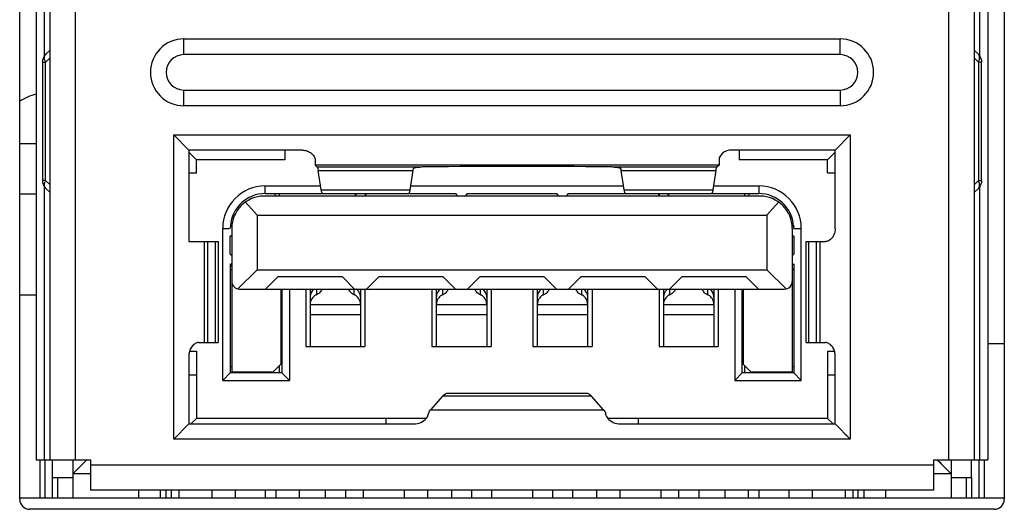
# Model space of a CAD drawing. Header units: millimetres. Extents: x -1307 to -343, y 47 to 438.
# Tile 8 of 19: x -1102 to -1083, y 74 to 84. Entities that reach past the tile are written whole.
import ezdxf

# ---------------------------------------------------------------- set-up
doc = ezdxf.new("R2010")
doc.units = ezdxf.units.MM
doc.header["$LTSCALE"] = 23.1
doc.layers.add('00_COMPONENTS', color=7, linetype='CONTINUOUS')

msp = doc.modelspace()

# ---------------------------------------------------------------- linework, layer by layer
at = {"layer": '00_COMPONENTS', "color": 0}
for p, q in [((-1102.212, 74.384), (-1102.212, 105.334)), ((-1082.712, 105.334), (-1082.712, 74.384)), ((-1101.112, 104.777), (-1101.112, 75.164)), ((-1083.812, 75.164), (-1083.812, 104.777)), ((-1101.612, 75.164), (-1101.612, 104.385)), ((-1083.312, 104.385), (-1083.312, 75.164)), ((-1101.887, 103.864), (-1101.887, 75.164)), ((-1083.037, 103.864), (-1083.037, 75.164)), ((-1101.729, 95.278), (-1101.729, 83.15)), ((-1083.195, 83.15), (-1083.195, 95.278)), ((-1098.962, 83.184), (-1098.962, 83.496)), ((-1098.962, 83.496), (-1085.962, 83.496)), ((-1085.962, 83.184), (-1085.962, 83.496)), ((-1101.697, 83.191), (-1101.612, 83.276)), ((-1083.312, 83.276), (-1083.226, 83.191)), ((-1101.699, 83.035), (-1101.612, 83.122)), ((-1085.962, 83.184), (-1098.962, 83.184)), ((-1083.225, 83.035), (-1083.312, 83.122)), ((-1101.762, 83.035), (-1101.762, 80.693)), ((-1101.762, 83.035), (-1101.699, 83.035)), ((-1101.699, 80.693), (-1101.699, 83.035)), ((-1083.225, 83.035), (-1083.225, 80.693)), ((-1083.162, 83.035), (-1083.225, 83.035)), ((-1083.162, 80.693), (-1083.162, 83.035)), ((-1098.962, 82.172), (-1098.962, 82.484)), ((-1098.962, 82.484), (-1085.962, 82.484)), ((-1085.962, 82.484), (-1085.962, 82.172)), ((-1085.962, 82.172), (-1098.962, 82.172)), ((-1099.162, 75.574), (-1099.162, 81.594)), ((-1099.162, 81.594), (-1098.862, 81.294)), ((-1099.162, 81.594), (-1085.762, 81.594)), ((-1085.762, 81.594), (-1086.062, 81.294)), ((-1085.762, 81.594), (-1085.762, 75.574)), ((-1102.212, 81.427), (-1101.887, 81.427)), ((-1098.862, 81.294), (-1098.862, 79.484)), ((-1096.612, 81.294), (-1098.862, 81.294)), ((-1098.712, 81.104), (-1098.862, 81.254)), ((-1096.962, 81.294), (-1096.962, 81.104)), ((-1086.062, 81.294), (-1088.112, 81.294)), ((-1087.962, 81.294), (-1087.962, 81.104)), ((-1086.062, 81.254), (-1086.212, 81.104)), ((-1086.062, 79.734), (-1086.062, 81.294)), ((-1098.712, 80.844), (-1098.712, 81.104)), ((-1096.962, 81.104), (-1098.712, 81.104)), ((-1096.362, 81.105), (-1096.362, 80.995)), ((-1096.319, 80.959), (-1096.362, 80.995)), ((-1088.362, 80.995), (-1096.362, 80.995)), ((-1094.285, 80.959), (-1096.319, 80.959)), ((-1088.404, 80.959), (-1090.439, 80.959)), ((-1088.362, 80.995), (-1088.404, 80.959)), ((-1088.362, 81.104), (-1088.362, 80.995)), ((-1086.212, 81.104), (-1087.962, 81.104)), ((-1086.212, 80.844), (-1086.212, 81.104)), ((-1098.862, 80.844), (-1098.712, 80.844)), ((-1096.239, 80.506), (-1096.299, 80.889)), ((-1096.299, 80.889), (-1094.424, 80.889)), ((-1094.424, 80.889), (-1094.485, 80.506)), ((-1090.239, 80.506), (-1090.299, 80.889)), ((-1090.299, 80.889), (-1088.424, 80.889)), ((-1088.424, 80.889), (-1088.485, 80.506)), ((-1086.212, 80.844), (-1086.062, 80.844)), ((-1101.699, 80.693), (-1101.762, 80.693)), ((-1101.729, 80.578), (-1101.729, 75.164)), ((-1101.612, 80.606), (-1101.699, 80.693)), ((-1097.352, 80.434), (-1097.352, 80.584)), ((-1097.352, 80.584), (-1096.251, 80.584)), ((-1094.472, 80.584), (-1090.251, 80.584)), ((-1088.472, 80.584), (-1087.572, 80.584)), ((-1087.572, 80.584), (-1087.572, 80.434)), ((-1083.312, 80.606), (-1083.225, 80.693)), ((-1083.225, 80.693), (-1083.162, 80.693)), ((-1083.195, 75.164), (-1083.195, 80.578)), ((-1102.212, 80.427), (-1101.887, 80.427)), ((-1101.697, 80.537), (-1101.612, 80.452)), ((-1087.552, 80.384), (-1097.372, 80.384)), ((-1097.352, 80.434), (-1093.577, 80.434)), ((-1097.152, 80.384), (-1097.152, 80.434)), ((-1097.072, 80.434), (-1097.072, 80.384)), ((-1096.239, 80.506), (-1094.485, 80.506)), ((-1095.536, 80.384), (-1095.577, 80.434)), ((-1095.347, 80.434), (-1095.388, 80.384)), ((-1093.536, 80.384), (-1093.577, 80.434)), ((-1093.347, 80.434), (-1093.388, 80.384)), ((-1093.347, 80.434), (-1091.577, 80.434)), ((-1091.536, 80.384), (-1091.577, 80.434)), ((-1091.347, 80.434), (-1091.388, 80.384)), ((-1091.347, 80.434), (-1087.572, 80.434)), ((-1090.239, 80.506), (-1088.485, 80.506)), ((-1089.577, 80.434), (-1089.536, 80.384)), ((-1089.347, 80.434), (-1089.388, 80.384)), ((-1087.852, 80.384), (-1087.852, 80.434)), ((-1087.772, 80.434), (-1087.772, 80.384)), ((-1083.226, 80.537), (-1083.312, 80.452)), ((-1097.74, 80.267), (-1097.512, 80.009)), ((-1087.184, 80.267), (-1087.412, 80.009)), ((-1097.512, 80.009), (-1097.512, 78.924)), ((-1097.512, 80.009), (-1087.412, 80.009)), ((-1087.412, 80.009), (-1087.412, 78.924)), ((-1098.04, 79.793), (-1098.041, 79.77)), ((-1098.011, 79.775), (-1098.04, 79.793)), ((-1086.913, 79.775), (-1086.884, 79.793)), ((-1098.192, 76.734), (-1098.192, 79.744)), ((-1098.042, 79.594), (-1098.012, 79.613)), ((-1098.042, 79.234), (-1098.042, 79.594)), ((-1098.012, 79.744), (-1098.012, 76.904)), ((-1086.912, 79.744), (-1086.912, 76.904)), ((-1086.912, 79.613), (-1086.882, 79.594)), ((-1086.882, 79.744), (-1086.732, 79.744)), ((-1086.882, 79.594), (-1086.882, 79.234)), ((-1086.732, 76.734), (-1086.732, 79.744)), ((-1098.862, 79.484), (-1098.562, 79.484)), ((-1098.562, 79.484), (-1098.562, 77.484)), ((-1098.545, 79.484), (-1098.284, 79.484)), ((-1098.485, 77.484), (-1098.485, 79.484)), ((-1098.332, 77.484), (-1098.332, 79.484)), ((-1098.284, 79.484), (-1098.284, 77.484)), ((-1086.64, 79.484), (-1086.64, 77.484)), ((-1086.639, 79.484), (-1086.378, 79.484)), ((-1086.592, 79.484), (-1086.592, 77.484)), ((-1086.438, 79.484), (-1086.438, 77.484)), ((-1086.362, 77.484), (-1086.362, 79.484)), ((-1086.362, 79.484), (-1086.252, 79.484)), ((-1098.042, 79.234), (-1098.012, 79.215)), ((-1086.912, 79.215), (-1086.882, 79.234)), ((-1098.042, 79.034), (-1098.012, 79.053)), ((-1098.042, 79.034), (-1098.042, 76.884)), ((-1098.042, 79.034), (-1098.012, 79.034)), ((-1086.912, 79.053), (-1086.882, 79.034)), ((-1086.912, 79.034), (-1086.882, 79.034)), ((-1086.882, 79.034), (-1086.882, 76.884)), ((-1098.042, 78.934), (-1098.012, 78.934)), ((-1097.512, 78.924), (-1097.889, 78.547)), ((-1097.512, 78.924), (-1087.412, 78.924)), ((-1097.094, 78.794), (-1097.344, 78.544)), ((-1097.094, 78.794), (-1095.829, 78.794)), ((-1095.579, 78.544), (-1095.829, 78.794)), ((-1095.094, 78.794), (-1095.344, 78.544)), ((-1095.094, 78.794), (-1093.829, 78.794)), ((-1093.579, 78.544), (-1093.829, 78.794)), ((-1093.094, 78.794), (-1093.344, 78.544)), ((-1093.094, 78.794), (-1091.829, 78.794)), ((-1091.579, 78.544), (-1091.829, 78.794)), ((-1091.094, 78.794), (-1091.344, 78.544)), ((-1091.094, 78.794), (-1089.829, 78.794)), ((-1089.579, 78.544), (-1089.829, 78.794)), ((-1089.094, 78.794), (-1089.344, 78.544)), ((-1089.094, 78.794), (-1087.829, 78.794)), ((-1087.579, 78.544), (-1087.829, 78.794)), ((-1087.412, 78.924), (-1087.034, 78.547)), ((-1086.912, 78.934), (-1086.882, 78.934)), ((-1102.212, 78.427), (-1101.887, 78.427)), ((-1097.862, 78.544), (-1087.062, 78.544)), ((-1097.042, 78.544), (-1097.042, 77.054)), ((-1097.022, 78.544), (-1097.022, 76.884)), ((-1096.872, 78.544), (-1096.872, 76.734)), ((-1096.547, 78.544), (-1096.547, 77.404)), ((-1096.462, 78.544), (-1096.462, 77.404)), ((-1096.337, 78.544), (-1096.337, 78.429)), ((-1095.587, 78.429), (-1095.587, 78.544)), ((-1095.462, 78.544), (-1095.462, 77.404)), ((-1095.377, 78.544), (-1095.377, 77.404)), ((-1094.047, 78.544), (-1094.047, 77.404)), ((-1093.962, 78.544), (-1093.962, 77.404)), ((-1093.837, 78.544), (-1093.837, 78.429)), ((-1093.087, 78.429), (-1093.087, 78.544)), ((-1092.962, 78.544), (-1092.962, 77.404)), ((-1092.877, 78.544), (-1092.877, 77.404)), ((-1092.047, 78.544), (-1092.047, 77.404)), ((-1091.962, 78.544), (-1091.962, 77.404)), ((-1091.837, 78.429), (-1091.837, 78.544)), ((-1091.087, 78.544), (-1091.087, 78.429)), ((-1090.962, 77.404), (-1090.962, 78.544)), ((-1090.877, 78.544), (-1090.877, 77.404)), ((-1089.547, 78.544), (-1089.547, 77.404)), ((-1089.462, 78.544), (-1089.462, 77.404)), ((-1089.337, 78.429), (-1089.337, 78.544)), ((-1088.587, 78.544), (-1088.587, 78.429)), ((-1088.462, 78.544), (-1088.462, 77.404)), ((-1088.377, 78.544), (-1088.377, 77.404)), ((-1088.052, 78.544), (-1088.052, 76.734)), ((-1087.902, 76.884), (-1087.902, 78.544)), ((-1087.882, 78.544), (-1087.882, 77.054)), ((-1096.462, 78.236), (-1095.462, 78.236)), ((-1093.962, 78.236), (-1092.962, 78.236)), ((-1091.962, 78.236), (-1090.962, 78.236)), ((-1089.462, 78.236), (-1088.462, 78.236)), ((-1096.462, 78.039), (-1095.462, 78.039)), ((-1093.962, 78.039), (-1092.962, 78.039)), ((-1091.962, 78.039), (-1090.962, 78.039)), ((-1089.462, 78.039), (-1088.462, 78.039)), ((-1098.672, 77.484), (-1098.284, 77.484)), ((-1086.639, 77.484), (-1086.252, 77.484)), ((-1082.712, 77.462), (-1083.037, 77.462)), ((-1098.862, 77.234), (-1098.862, 75.874)), ((-1098.85, 77.314), (-1098.712, 77.314)), ((-1098.712, 77.314), (-1098.712, 75.984)), ((-1096.547, 77.404), (-1095.377, 77.404)), ((-1094.047, 77.404), (-1092.877, 77.404)), ((-1092.047, 77.404), (-1090.877, 77.404)), ((-1089.547, 77.404), (-1088.377, 77.404)), ((-1086.212, 77.314), (-1086.212, 75.984)), ((-1086.212, 77.314), (-1086.073, 77.314)), ((-1086.062, 75.874), (-1086.062, 77.234)), ((-1097.192, 76.904), (-1097.042, 77.054)), ((-1087.882, 77.054), (-1087.732, 76.904)), ((-1098.862, 76.844), (-1098.712, 76.844)), ((-1098.192, 76.734), (-1098.042, 76.884)), ((-1098.042, 77.014), (-1098.012, 77.014)), ((-1097.022, 76.884), (-1098.042, 76.884)), ((-1098.012, 76.904), (-1097.192, 76.904)), ((-1097.787, 76.904), (-1097.802, 76.884)), ((-1097.517, 76.904), (-1097.502, 76.884)), ((-1097.295, 76.904), (-1097.299, 76.884)), ((-1097.072, 77.024), (-1097.072, 76.884)), ((-1096.872, 76.734), (-1097.022, 76.884)), ((-1088.052, 76.734), (-1087.902, 76.884)), ((-1086.882, 76.884), (-1087.902, 76.884)), ((-1087.852, 76.884), (-1087.852, 77.024)), ((-1087.732, 76.904), (-1086.912, 76.904)), ((-1087.625, 76.884), (-1087.629, 76.904)), ((-1087.407, 76.904), (-1087.422, 76.884)), ((-1087.137, 76.904), (-1087.122, 76.884)), ((-1086.912, 77.014), (-1086.882, 77.014)), ((-1086.732, 76.734), (-1086.882, 76.884)), ((-1086.212, 76.844), (-1086.062, 76.844)), ((-1098.192, 76.734), (-1096.872, 76.734)), ((-1088.052, 76.734), (-1086.732, 76.734)), ((-1093.725, 76.484), (-1090.998, 76.484)), ((-1093.837, 76.423), (-1094.076, 76.156)), ((-1090.887, 76.423), (-1093.837, 76.423)), ((-1090.647, 76.156), (-1090.887, 76.423)), ((-1094.076, 76.156), (-1090.647, 76.156)), ((-1099.162, 75.574), (-1098.862, 75.874)), ((-1098.862, 75.874), (-1094.41, 75.874)), ((-1098.822, 75.874), (-1098.712, 75.984)), ((-1094.159, 75.984), (-1098.712, 75.984)), ((-1094.962, 75.984), (-1094.962, 75.874)), ((-1086.212, 75.984), (-1090.564, 75.984)), ((-1090.314, 75.874), (-1086.062, 75.874)), ((-1089.962, 75.984), (-1089.962, 75.874)), ((-1086.102, 75.874), (-1086.212, 75.984)), ((-1086.062, 75.874), (-1085.762, 75.574)), ((-1086.002, 75.814), (-1085.97, 75.782)), ((-1085.869, 75.681), (-1085.834, 75.646)), ((-1085.762, 75.574), (-1099.162, 75.574)), ((-1101.887, 75.164), (-1100.812, 75.164)), ((-1101.812, 75.164), (-1101.812, 74.414)), ((-1101.712, 75.164), (-1101.712, 74.414)), ((-1101.562, 74.814), (-1101.562, 75.164)), ((-1101.162, 75.164), (-1101.162, 74.414)), ((-1101.162, 74.884), (-1100.882, 75.164)), ((-1100.812, 75.164), (-1100.812, 74.564)), ((-1084.112, 75.164), (-1084.112, 74.564)), ((-1084.112, 75.164), (-1083.037, 75.164)), ((-1084.042, 75.164), (-1083.762, 74.884)), ((-1083.762, 75.164), (-1083.762, 74.414)), ((-1083.362, 74.814), (-1083.362, 75.164)), ((-1083.212, 74.414), (-1083.212, 75.164)), ((-1083.112, 75.164), (-1083.112, 74.414)), ((-1101.162, 74.884), (-1101.161, 74.885)), ((-1100.812, 74.884), (-1101.162, 74.884)), ((-1101.161, 74.885), (-1101.139, 74.906)), ((-1101.126, 74.919), (-1101.092, 74.954)), ((-1100.812, 75.064), (-1084.112, 75.064)), ((-1083.762, 74.884), (-1084.112, 74.884)), ((-1101.562, 74.414), (-1101.562, 74.814)), ((-1101.562, 74.814), (-1101.162, 74.814)), ((-1101.462, 74.814), (-1101.462, 74.414)), ((-1083.762, 74.814), (-1083.362, 74.814)), ((-1083.462, 74.414), (-1083.462, 74.814)), ((-1083.362, 74.814), (-1083.362, 74.414)), ((-1084.112, 74.564), (-1100.812, 74.564)), ((-1099.862, 74.564), (-1099.862, 74.414)), ((-1099.432, 74.564), (-1099.432, 74.414)), ((-1099.312, 74.414), (-1099.312, 74.564)), ((-1099.212, 74.564), (-1099.212, 74.414)), ((-1099.062, 74.564), (-1099.062, 74.414)), ((-1098.407, 74.564), (-1098.407, 74.414)), ((-1097.947, 74.564), (-1097.947, 74.414)), ((-1097.352, 74.564), (-1097.352, 74.414)), ((-1097.137, 74.564), (-1097.137, 74.414)), ((-1096.677, 74.564), (-1096.677, 74.414)), ((-1096.162, 74.564), (-1096.162, 74.414)), ((-1095.762, 74.564), (-1095.762, 74.414)), ((-1095.407, 74.564), (-1095.407, 74.414)), ((-1094.597, 74.564), (-1094.597, 74.414)), ((-1094.137, 74.564), (-1094.137, 74.414)), ((-1093.662, 74.564), (-1093.662, 74.414)), ((-1093.262, 74.564), (-1093.262, 74.414)), ((-1092.867, 74.564), (-1092.867, 74.414)), ((-1092.057, 74.564), (-1092.057, 74.414)), ((-1091.662, 74.564), (-1091.662, 74.414)), ((-1091.262, 74.564), (-1091.262, 74.414)), ((-1090.787, 74.564), (-1090.787, 74.414)), ((-1090.327, 74.564), (-1090.327, 74.414)), ((-1089.517, 74.564), (-1089.517, 74.414)), ((-1089.162, 74.564), (-1089.162, 74.414)), ((-1088.762, 74.564), (-1088.762, 74.414)), ((-1088.247, 74.564), (-1088.247, 74.414)), ((-1087.787, 74.564), (-1087.787, 74.414)), ((-1087.572, 74.564), (-1087.572, 74.414)), ((-1086.977, 74.564), (-1086.977, 74.414)), ((-1086.517, 74.564), (-1086.517, 74.414)), ((-1085.862, 74.564), (-1085.862, 74.414)), ((-1085.712, 74.564), (-1085.712, 74.414)), ((-1085.612, 74.564), (-1085.612, 74.414)), ((-1085.492, 74.564), (-1085.492, 74.414)), ((-1085.062, 74.564), (-1085.062, 74.414)), ((-1102.212, 74.414), (-1082.712, 74.414)), ((-1082.912, 74.184), (-1102.012, 74.184))]:
    msp.add_line(p, q, dxfattribs=at)
for points in [[(-1100.963, 75.083), (-1100.931, 75.115), (-1100.898, 75.149), (-1100.882, 75.164)], [(-1084.042, 75.164), (-1084.026, 75.149), (-1083.992, 75.115), (-1083.961, 75.083)], [(-1083.784, 74.906), (-1083.763, 74.885), (-1083.762, 74.884)]]:
    msp.add_lwpolyline(points, dxfattribs=at)
for centre, radius, start, end in [((-1098.962, 82.834), 0.662, 90, 270), ((-1085.962, 82.834), 0.662, 270, 90), ((-1101.546, 83.04), 0.213, 135.0593, 140.8856), ((-1098.962, 82.834), 0.35, 90, 270), ((-1085.962, 82.834), 0.35, 270, 90), ((-1083.377, 83.04), 0.213, 39.1451, 44.9411), ((-1101.657, 81.427), 1, 103.3373, 123.7547), ((-1092.362, -118.864), 199.834, 89.48151, 90.51832), ((-1101.546, 80.688), 0.213, 219.0983, 224.9409), ((-1101.46, 80.576), 0.266, 153.9007, 158.6812), ((-1097.352, 79.744), 0.84, 90, 180), ((-1087.572, 79.744), 0.84, 0, 90), ((-1083.377, 80.688), 0.213, 315.0589, 320.8545), ((-1083.463, 80.576), 0.266, 21.2135, 26.1007), ((-1097.352, 79.744), 0.69, 90, 175.9348), ((-1097.372, 79.744), 0.64, 90, 180), ((-1087.572, 79.744), 0.69, 4.0652, 90), ((-1087.552, 79.744), 0.64, 0, 90), ((-1097.384, 79.745), 0.658, 177.8222, 179.7853), ((-1087.609, 79.743), 0.727, 0.0524, 2.0156), ((-1098.177, 79.304), 0.34, 293.4133, 299.1003), ((-1097.862, 78.694), 0.15, 180, 270), ((-1087.062, 78.694), 0.15, 270, 0), ((-1096.265, 78.257), 0.186, 112.5821, 118.5848), ((-1095.498, 78.622), 0.214, 202.9755, 208.4694), ((-1095.658, 78.257), 0.186, 61.4151, 67.4178), ((-1093.765, 78.257), 0.186, 112.5821, 118.5848), ((-1093.158, 78.257), 0.186, 61.4151, 67.4178), ((-1091.765, 78.257), 0.186, 112.5822, 118.5849), ((-1091.158, 78.257), 0.186, 61.4151, 67.4179), ((-1089.255, 78.38), 0.205, 129.6443, 140.633), ((-1089.265, 78.257), 0.186, 112.5822, 118.5849), ((-1089.425, 78.622), 0.214, 331.5307, 337.0245), ((-1088.658, 78.257), 0.186, 61.4151, 67.4179), ((-1102.012, 74.384), 0.2, 180, 270), ((-1082.912, 74.384), 0.2, 270, 0)]:
    msp.add_arc(centre, radius, start, end, dxfattribs=at)
for points in [[(-1101.712, 83.174), (-1101.744, 83.135), (-1101.762, 83.085), (-1101.762, 83.035)], [(-1083.212, 83.175), (-1083.18, 83.136), (-1083.162, 83.085), (-1083.162, 83.035)], [(-1101.762, 80.693), (-1101.762, 80.643), (-1101.744, 80.593), (-1101.712, 80.554)], [(-1083.162, 80.693), (-1083.162, 80.643), (-1083.18, 80.593), (-1083.212, 80.553)], [(-1086.883, 79.793), (-1086.883, 79.785), (-1086.883, 79.777), (-1086.882, 79.769)]]:
    msp.add_open_spline(points, degree=3, dxfattribs=at)
for points, knots in [([(-1101.715, 83.076), (-1101.721, 83.097), (-1101.727, 83.138), (-1101.71, 83.178), (-1101.697, 83.191)], [0, 0, 0, 0, 0.551304, 1, 1, 1, 1]), ([(-1101.699, 83.035), (-1101.701, 83.038), (-1101.707, 83.052), (-1101.712, 83.066), (-1101.715, 83.076)], [0, 0, 0, 0, 0.258135, 1, 1, 1, 1]), ([(-1083.209, 83.076), (-1083.203, 83.098), (-1083.197, 83.138), (-1083.214, 83.178), (-1083.226, 83.191)], [0, 0, 0, 0, 0.551136, 1, 1, 1, 1]), ([(-1083.225, 83.035), (-1083.223, 83.038), (-1083.217, 83.052), (-1083.212, 83.066), (-1083.209, 83.076)], [0, 0, 0, 0, 0.258194, 1, 1, 1, 1]), ([(-1096.612, 81.294), (-1096.579, 81.294), (-1096.514, 81.282), (-1096.432, 81.237), (-1096.379, 81.175), (-1096.362, 81.126), (-1096.362, 81.105)], [0, 0, 0, 0, 0.290318, 0.56657, 0.807923, 1, 1, 1, 1]), ([(-1088.112, 81.294), (-1088.175, 81.294), (-1088.289, 81.258), (-1088.361, 81.153), (-1088.362, 81.104)], [0, 0, 0, 0, 0.568389, 1, 1, 1, 1]), ([(-1096.319, 80.959), (-1096.319, 80.959), (-1096.317, 80.957), (-1096.316, 80.955), (-1096.315, 80.953)], [0, 0, 0, 0, 0.201307, 1, 1, 1, 1]), ([(-1096.315, 80.953), (-1096.312, 80.948), (-1096.308, 80.935), (-1096.305, 80.921), (-1096.304, 80.913)], [0, 0, 0, 0, 0.405109, 1, 1, 1, 1]), ([(-1094.419, 80.92), (-1094.418, 80.924), (-1094.415, 80.93), (-1094.41, 80.934), (-1094.409, 80.935)], [0, 0, 0, 0, 0.728585, 1, 1, 1, 1]), ([(-1094.409, 80.935), (-1094.403, 80.94), (-1094.388, 80.947), (-1094.347, 80.956), (-1094.311, 80.958), (-1094.285, 80.959)], [0, 0, 0, 0, 0.166191, 0.388458, 1, 1, 1, 1]), ([(-1094.17, 80.962), (-1094.18, 80.961), (-1094.218, 80.961), (-1094.257, 80.96), (-1094.285, 80.959)], [0, 0, 0, 0, 0.264132, 1, 1, 1, 1]), ([(-1090.439, 80.959), (-1090.448, 80.959), (-1090.486, 80.961), (-1090.524, 80.961), (-1090.554, 80.962)], [0, 0, 0, 0, 0.233164, 1, 1, 1, 1]), ([(-1090.439, 80.959), (-1090.421, 80.959), (-1090.389, 80.956), (-1090.344, 80.951), (-1090.308, 80.936), (-1090.305, 80.92)], [0, 0, 0, 0, 0.369957, 0.66137, 1, 1, 1, 1]), ([(-1088.424, 80.889), (-1088.423, 80.898), (-1088.42, 80.914), (-1088.415, 80.935), (-1088.411, 80.95), (-1088.407, 80.957), (-1088.404, 80.959)], [0, 0, 0, 0, 0.376475, 0.668109, 0.874606, 1, 1, 1, 1]), ([(-1096.304, 80.913), (-1096.303, 80.912), (-1096.302, 80.903), (-1096.3, 80.895), (-1096.299, 80.889)], [0, 0, 0, 0, 0.231655, 1, 1, 1, 1]), ([(-1094.424, 80.889), (-1094.424, 80.892), (-1094.422, 80.902), (-1094.42, 80.912), (-1094.419, 80.92)], [0, 0, 0, 0, 0.274605, 1, 1, 1, 1]), ([(-1090.305, 80.92), (-1090.305, 80.917), (-1090.302, 80.907), (-1090.301, 80.897), (-1090.299, 80.889)], [0, 0, 0, 0, 0.225357, 1, 1, 1, 1]), ([(-1101.697, 80.537), (-1101.705, 80.545), (-1101.716, 80.563), (-1101.724, 80.596), (-1101.721, 80.634), (-1101.713, 80.66), (-1101.708, 80.673)], [0, 0, 0, 0, 0.21119, 0.442072, 0.703964, 1, 1, 1, 1]), ([(-1083.226, 80.537), (-1083.219, 80.545), (-1083.207, 80.563), (-1083.2, 80.596), (-1083.203, 80.634), (-1083.21, 80.659), (-1083.216, 80.672)], [0, 0, 0, 0, 0.211321, 0.442225, 0.70403, 1, 1, 1, 1]), ([(-1096.216, 80.434), (-1096.218, 80.434), (-1096.224, 80.441), (-1096.228, 80.455), (-1096.234, 80.477), (-1096.237, 80.495), (-1096.239, 80.506)], [0, 0, 0, 0, 0.096531, 0.288351, 0.589581, 1, 1, 1, 1]), ([(-1094.485, 80.506), (-1094.486, 80.495), (-1094.489, 80.477), (-1094.495, 80.455), (-1094.5, 80.441), (-1094.506, 80.434), (-1094.508, 80.434)], [0, 0, 0, 0, 0.410418, 0.711649, 0.903469, 1, 1, 1, 1]), ([(-1090.216, 80.434), (-1090.218, 80.434), (-1090.224, 80.441), (-1090.228, 80.455), (-1090.234, 80.477), (-1090.237, 80.495), (-1090.239, 80.506)], [0, 0, 0, 0, 0.096531, 0.288351, 0.589581, 1, 1, 1, 1]), ([(-1088.485, 80.506), (-1088.486, 80.495), (-1088.489, 80.477), (-1088.495, 80.455), (-1088.5, 80.441), (-1088.506, 80.434), (-1088.508, 80.434)], [0, 0, 0, 0, 0.410418, 0.711649, 0.903469, 1, 1, 1, 1]), ([(-1098.192, 79.744), (-1098.179, 79.745), (-1098.148, 79.746), (-1098.098, 79.745), (-1098.061, 79.746), (-1098.042, 79.747)], [0, 0, 0, 0, 0.25005, 0.624989, 1, 1, 1, 1]), ([(-1086.062, 79.734), (-1086.062, 79.701), (-1086.073, 79.636), (-1086.119, 79.554), (-1086.181, 79.5), (-1086.23, 79.484), (-1086.252, 79.484)], [0, 0, 0, 0, 0.290325, 0.566515, 0.808414, 1, 1, 1, 1]), ([(-1096.378, 78.544), (-1096.402, 78.526), (-1096.434, 78.489), (-1096.458, 78.427), (-1096.461, 78.393), (-1096.462, 78.374)], [0, 0, 0, 0, 0.466855, 0.722131, 1, 1, 1, 1]), ([(-1096.354, 78.421), (-1096.385, 78.405), (-1096.425, 78.365), (-1096.456, 78.297), (-1096.461, 78.257), (-1096.462, 78.236)], [0, 0, 0, 0, 0.463483, 0.719283, 1, 1, 1, 1]), ([(-1096.229, 78.539), (-1096.239, 78.514), (-1096.269, 78.469), (-1096.314, 78.439), (-1096.337, 78.429)], [0, 0, 0, 0, 0.519818, 1, 1, 1, 1]), ([(-1095.587, 78.429), (-1095.607, 78.438), (-1095.646, 78.463), (-1095.675, 78.5), (-1095.686, 78.52)], [0, 0, 0, 0, 0.483082, 1, 1, 1, 1]), ([(-1095.462, 78.236), (-1095.462, 78.257), (-1095.467, 78.297), (-1095.498, 78.365), (-1095.539, 78.405), (-1095.569, 78.421)], [0, 0, 0, 0, 0.280718, 0.536521, 1, 1, 1, 1]), ([(-1095.462, 78.374), (-1095.462, 78.393), (-1095.466, 78.427), (-1095.49, 78.489), (-1095.521, 78.526), (-1095.546, 78.544)], [0, 0, 0, 0, 0.277868, 0.533148, 1, 1, 1, 1]), ([(-1093.878, 78.544), (-1093.902, 78.526), (-1093.934, 78.489), (-1093.958, 78.427), (-1093.961, 78.393), (-1093.962, 78.374)], [0, 0, 0, 0, 0.466855, 0.722131, 1, 1, 1, 1]), ([(-1093.854, 78.421), (-1093.885, 78.405), (-1093.925, 78.365), (-1093.956, 78.297), (-1093.961, 78.257), (-1093.962, 78.236)], [0, 0, 0, 0, 0.463483, 0.719283, 1, 1, 1, 1]), ([(-1093.729, 78.539), (-1093.739, 78.514), (-1093.769, 78.469), (-1093.814, 78.439), (-1093.837, 78.429)], [0, 0, 0, 0, 0.519818, 1, 1, 1, 1]), ([(-1093.087, 78.429), (-1093.11, 78.439), (-1093.155, 78.469), (-1093.184, 78.514), (-1093.195, 78.539)], [0, 0, 0, 0, 0.480175, 1, 1, 1, 1]), ([(-1092.962, 78.236), (-1092.962, 78.257), (-1092.967, 78.297), (-1092.998, 78.365), (-1093.039, 78.405), (-1093.069, 78.421)], [0, 0, 0, 0, 0.280718, 0.536521, 1, 1, 1, 1]), ([(-1092.962, 78.374), (-1092.962, 78.393), (-1092.966, 78.427), (-1092.99, 78.489), (-1093.021, 78.526), (-1093.046, 78.544)], [0, 0, 0, 0, 0.277868, 0.533148, 1, 1, 1, 1]), ([(-1091.878, 78.544), (-1091.902, 78.526), (-1091.934, 78.489), (-1091.958, 78.427), (-1091.961, 78.393), (-1091.962, 78.374)], [0, 0, 0, 0, 0.466852, 0.722132, 1, 1, 1, 1]), ([(-1091.854, 78.421), (-1091.885, 78.405), (-1091.925, 78.365), (-1091.956, 78.297), (-1091.961, 78.257), (-1091.962, 78.236)], [0, 0, 0, 0, 0.463479, 0.719282, 1, 1, 1, 1]), ([(-1091.729, 78.539), (-1091.739, 78.514), (-1091.769, 78.469), (-1091.814, 78.439), (-1091.837, 78.429)], [0, 0, 0, 0, 0.519825, 1, 1, 1, 1]), ([(-1091.087, 78.429), (-1091.11, 78.439), (-1091.155, 78.469), (-1091.184, 78.514), (-1091.195, 78.539)], [0, 0, 0, 0, 0.480182, 1, 1, 1, 1]), ([(-1090.962, 78.236), (-1090.962, 78.257), (-1090.967, 78.297), (-1090.998, 78.365), (-1091.039, 78.405), (-1091.069, 78.421)], [0, 0, 0, 0, 0.280717, 0.536517, 1, 1, 1, 1]), ([(-1090.962, 78.374), (-1090.962, 78.393), (-1090.966, 78.427), (-1090.99, 78.489), (-1091.021, 78.526), (-1091.046, 78.544)], [0, 0, 0, 0, 0.277869, 0.533145, 1, 1, 1, 1]), ([(-1089.414, 78.51), (-1089.429, 78.492), (-1089.454, 78.449), (-1089.461, 78.4), (-1089.462, 78.374)], [0, 0, 0, 0, 0.473554, 1, 1, 1, 1]), ([(-1089.354, 78.421), (-1089.385, 78.405), (-1089.425, 78.365), (-1089.456, 78.297), (-1089.461, 78.257), (-1089.462, 78.236)], [0, 0, 0, 0, 0.463479, 0.719282, 1, 1, 1, 1]), ([(-1089.238, 78.52), (-1089.249, 78.5), (-1089.277, 78.463), (-1089.317, 78.438), (-1089.337, 78.429)], [0, 0, 0, 0, 0.516918, 1, 1, 1, 1]), ([(-1088.587, 78.429), (-1088.61, 78.439), (-1088.655, 78.469), (-1088.684, 78.514), (-1088.695, 78.539)], [0, 0, 0, 0, 0.480182, 1, 1, 1, 1]), ([(-1088.462, 78.236), (-1088.462, 78.257), (-1088.467, 78.297), (-1088.498, 78.365), (-1088.539, 78.405), (-1088.569, 78.421)], [0, 0, 0, 0, 0.280717, 0.536517, 1, 1, 1, 1]), ([(-1088.462, 78.374), (-1088.462, 78.393), (-1088.466, 78.427), (-1088.49, 78.489), (-1088.521, 78.526), (-1088.546, 78.544)], [0, 0, 0, 0, 0.277869, 0.533145, 1, 1, 1, 1]), ([(-1098.672, 77.484), (-1098.694, 77.484), (-1098.743, 77.468), (-1098.805, 77.414), (-1098.851, 77.332), (-1098.862, 77.267), (-1098.862, 77.234)], [0, 0, 0, 0, 0.191524, 0.433418, 0.709644, 1, 1, 1, 1]), ([(-1086.062, 77.234), (-1086.062, 77.267), (-1086.073, 77.332), (-1086.119, 77.414), (-1086.181, 77.468), (-1086.23, 77.484), (-1086.252, 77.484)], [0, 0, 0, 0, 0.290361, 0.566587, 0.808479, 1, 1, 1, 1]), ([(-1093.837, 76.423), (-1093.821, 76.441), (-1093.788, 76.471), (-1093.745, 76.484), (-1093.725, 76.484)], [0, 0, 0, 0, 0.552268, 1, 1, 1, 1]), ([(-1090.998, 76.484), (-1090.979, 76.484), (-1090.936, 76.471), (-1090.903, 76.441), (-1090.887, 76.423)], [0, 0, 0, 0, 0.447732, 1, 1, 1, 1]), ([(-1094.159, 75.984), (-1094.151, 75.993), (-1094.128, 76.025), (-1094.113, 76.064), (-1094.112, 76.092)], [0, 0, 0, 0, 0.297411, 1, 1, 1, 1]), ([(-1094.112, 76.092), (-1094.107, 76.105), (-1094.097, 76.127), (-1094.084, 76.148), (-1094.076, 76.156)], [0, 0, 0, 0, 0.562694, 1, 1, 1, 1]), ([(-1090.647, 76.156), (-1090.64, 76.148), (-1090.627, 76.127), (-1090.617, 76.105), (-1090.612, 76.092)], [0, 0, 0, 0, 0.437306, 1, 1, 1, 1]), ([(-1090.612, 76.092), (-1090.612, 76.084), (-1090.606, 76.044), (-1090.585, 76.008), (-1090.565, 75.984)], [0, 0, 0, 0, 0.206296, 1, 1, 1, 1]), ([(-1094.41, 75.874), (-1094.361, 75.874), (-1094.267, 75.894), (-1094.188, 75.95), (-1094.159, 75.984)], [0, 0, 0, 0, 0.523012, 1, 1, 1, 1]), ([(-1090.565, 75.984), (-1090.536, 75.95), (-1090.457, 75.894), (-1090.363, 75.874), (-1090.314, 75.874)], [0, 0, 0, 0, 0.477003, 1, 1, 1, 1])]:
    msp.add_open_spline(points, degree=3, knots=knots, dxfattribs=at)

doc.saveas('drawing.dxf')
